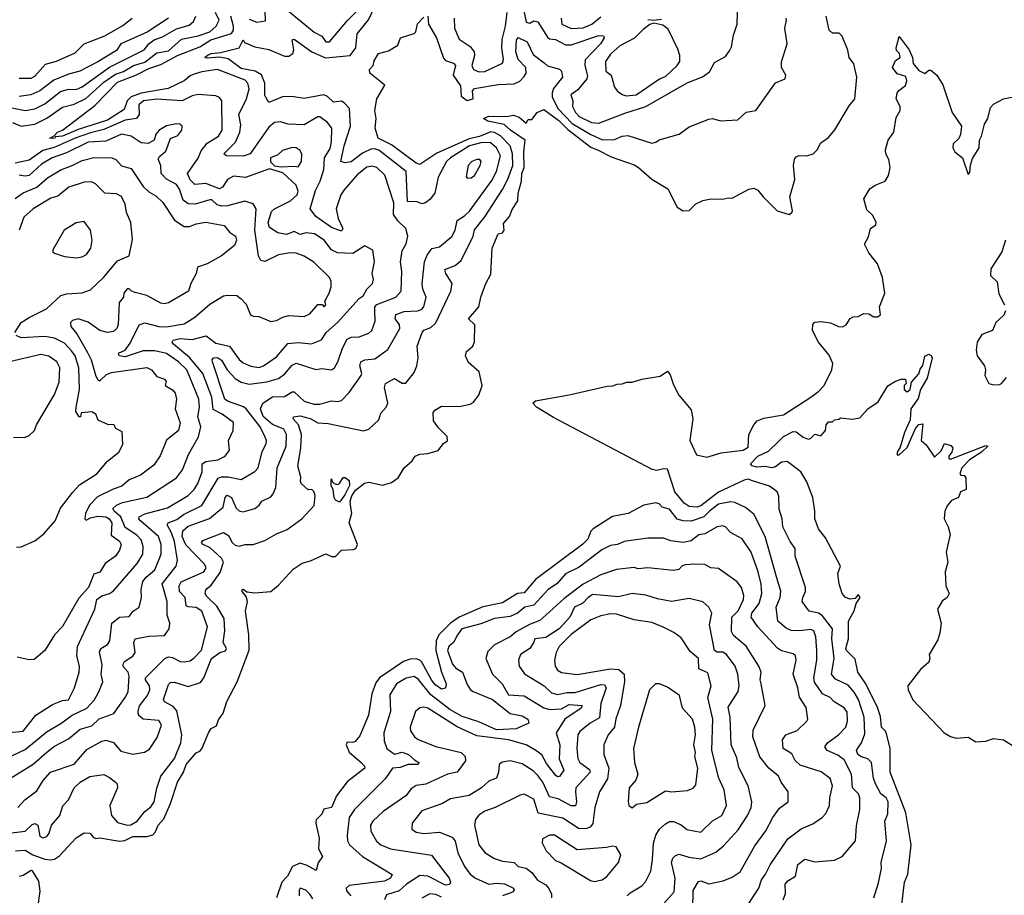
# Model space of a CAD drawing. Extents: x 1921360 to 2014538, y 768294 to 907744.
# Tile 105 of 256: x 1987467 to 1992480, y 797148 to 801608. Entities that reach past the tile are written whole.
import ezdxf

# ---------------------------------------------------------------- set-up
doc = ezdxf.new("R2010")
doc.units = 0

msp = doc.modelspace()

# ---------------------------------------------------------------- linework, layer by layer
at = {"layer": '0CON10XD'}
for points in [[(1987457.8, 797595), (1987493.3, 797635), (1987555, 797679.5), (1987587.4, 797732.6), (1987624.8, 797775.2), (1987745, 797816.4), (1987809.8, 797890.2), (1987885, 797933.2), (1987905, 797937.8), (1987945, 797926.3), (1987981.6, 797881.6), (1988043.8, 797866.2), (1988103.1, 797876.9), (1988128.4, 797891.6), (1988167.6, 797952.4), (1988188.7, 798015), (1988175, 798038.5), (1988095, 798044.7), (1988071.6, 798065), (1988069.8, 798085), (1988077.4, 798112.6), (1988118.1, 798165), (1988130, 798195), (1988128.8, 798215), (1988107.1, 798245), (1988108.2, 798255), (1988206.6, 798353.4), (1988225, 798362.1), (1988245, 798360), (1988285, 798339.4), (1988305, 798336.9), (1988335, 798342.9), (1988355, 798357.2), (1988393.4, 798396.6), (1988423.9, 798515), (1988394.5, 798595), (1988365, 798614.7), (1988325, 798617.2), (1988315, 798623.2), (1988309.8, 798665), (1988280, 798695), (1988278.4, 798725), (1988289.6, 798745), (1988404.2, 798795), (1988416, 798816), (1988408.9, 798835), (1988312.3, 798932.3), (1988294.7, 798975), (1988297, 799005), (1988325, 799028.3), (1988433.4, 799066.6), (1988503.5, 799125), (1988513.1, 799175), (1988523.6, 799186.3), (1988545.2, 799175), (1988569.3, 799119.3), (1988585, 799105.5), (1988605, 799101.1), (1988665, 799118.8), (1988686.7, 799135), (1988700, 799155), (1988745, 799177.3), (1988757.7, 799192.2), (1988771.1, 799225), (1988778.5, 799325), (1988823.5, 799435), (1988825.2, 799495.2), (1988811.7, 799521.7), (1988755, 799546.1), (1988706.9, 799586.9), (1988693.9, 799625), (1988705.8, 799654.2), (1988755, 799687.1), (1988815, 799688.1), (1988855, 799712.2), (1988865, 799712.4), (1988915, 799665.6), (1988965, 799649), (1988995, 799650.4), (1989055, 799666.3), (1989085, 799663.5), (1989105, 799668.9), (1989145, 799709.2), (1989205.5, 799795), (1989208.8, 799805), (1989198.4, 799845), (1989204.5, 799865.5), (1989224.2, 799875.8), (1989275, 799881.3), (1989341.4, 799928.6), (1989403.1, 800035), (1989400.5, 800055), (1989378.9, 800085), (1989382.9, 800107.1), (1989425, 800120.8), (1989494.7, 800124.7), (1989515, 800133.2), (1989524.5, 800145), (1989536.7, 800195), (1989519.2, 800235), (1989515.7, 800265), (1989528.7, 800375), (1989541, 800409), (1989565, 800442.7), (1989605, 800451.8), (1989667.2, 800502.8), (1989683.7, 800535), (1989694.3, 800585), (1989731.8, 800608.2), (1989757, 800633), (1989871, 800789), (1989894.9, 800835.1), (1989914.5, 800915), (1989895.3, 800955.3), (1989861.8, 800981.8), (1989815, 800980.7), (1989757.8, 800965), (1989659.7, 800905), (1989639.5, 800885), (1989597.8, 800805), (1989580, 800725), (1989555, 800691.4), (1989533.8, 800675), (1989515, 800669.2), (1989490.3, 800680.3), (1989441.9, 800681.9), (1989435.2, 800835), (1989295, 800942.5), (1989275, 800949.8), (1989255, 800948.3), (1989212.2, 800927.8), (1989155, 800884.7), (1989125, 800878.1), (1989102.9, 800885), (1989119, 800965), (1989151.7, 801065), (1989146.5, 801155), (1989119.7, 801185), (1989105, 801192.4), (1989065, 801187.2), (1989035, 801216.6), (1989015, 801224.6), (1988915, 801206.2), (1988853, 801217), (1988805, 801215.3), (1988735, 801186), (1988715, 801222), (1988714.4, 801285), (1988697.8, 801327.8), (1988665.7, 801345.7), (1988595, 801360), (1988528.4, 801408.4), (1988485, 801417.3), (1988422.1, 801412.1), (1988410, 801415), (1988422, 801425), (1988441.2, 801435), (1988489.2, 801440.8), (1988583.8, 801465), (1988605, 801505.8), (1988612.5, 801492.5), (1988665, 801470.4), (1988735, 801456.2), (1988815, 801422.8), (1988837.4, 801422.6), (1988858.5, 801435), (1988863.1, 801455), (1988854.5, 801505), (1988865, 801508.1), (1988954, 801444), (1989024.1, 801414.1), (1989149.6, 801425), (1989178.8, 801465), (1989185.2, 801535), (1989243.4, 801606.6), (1989323, 801777)], [(1990012.6, 801755), (1990045, 801595.3), (1990065, 801590.5), (1990085, 801602.6), (1990105, 801596.6), (1990155, 801518.9), (1990165, 801511.1), (1990195, 801506.7), (1990245, 801479), (1990275, 801479.8), (1990415, 801527.3), (1990438.8, 801525), (1990441.9, 801515), (1990424.1, 801485), (1990346.5, 801403.5), (1990344.1, 801375), (1990357.9, 801322.1), (1990353.8, 801306.2), (1990309.4, 801250.6), (1990273.3, 801225), (1990282.7, 801195), (1990281.3, 801165), (1990296.2, 801135), (1990315.4, 801115), (1990378.9, 801085), (1990415, 801081.2), (1990547.7, 801132.3), (1990655, 801165.2), (1990865, 801286.4), (1990943.7, 801316.3), (1990978.1, 801341.9), (1991005, 801390), (1991060, 801420), (1991080.3, 801449.7), (1991091.1, 801468.9), (1991100.9, 801529.1), (1991119.6, 801585), (1991123, 801695)], [(1987430.8, 801085), (1987474.8, 801064.8), (1987545, 801076.2), (1987605, 801106.7), (1987685, 801162.9), (1987745, 801177.7), (1987803.7, 801206.3), (1987895, 801289.4), (1987955, 801330.6), (1987995, 801344.7), (1988045.9, 801374.1), (1988105, 801392.3), (1988165, 801438.9), (1988225, 801449.7), (1988290.6, 801509.4), (1988375, 801525.9), (1988435, 801545.5), (1988467.5, 801575), (1988482.5, 801605), (1988464, 801645)], [(1988635, 801610.2), (1988675, 801594.8), (1988718, 801602), (1988716.9, 801655)], [(1988833.4, 801653.4), (1988966.5, 801545), (1989005, 801523.8), (1989025.8, 801495.8), (1989045, 801494.3), (1989135.6, 801604.4), (1989208.1, 801675)], [(1989678.8, 801615), (1989681.5, 801565), (1989705, 801508.6), (1989760.5, 801470.5), (1989780.3, 801445), (1989781.8, 801425), (1989769.6, 801375), (1989776.7, 801355), (1989805, 801343), (1989835, 801343.3), (1989925, 801386), (1989929.6, 801405), (1989921.6, 801465), (1989923.5, 801506.5), (1989940.5, 801575), (1989949.2, 801645)], [(1987385, 801167), (1987495, 801145.2), (1987545, 801153.1), (1987595, 801179.2), (1987675, 801241.6), (1987715, 801253.3), (1987755, 801252.7), (1987785, 801265.6), (1987924.4, 801365.6), (1988100.9, 801455), (1988124.6, 801485), (1988152.6, 801505), (1988195, 801521.2), (1988265, 801560.7), (1988330.1, 801579.9), (1988351.3, 801598.7), (1988364.2, 801625.8)], [(1987425, 797466.4), (1987495, 797474.7), (1987531.2, 797508.8), (1987545, 797513.6), (1987559.5, 797505), (1987569, 797449), (1987585, 797441.6), (1987605, 797448.2), (1987616.9, 797465), (1987629.5, 797505), (1987672.2, 797555), (1987687, 797603), (1987715.8, 797634.2), (1987744.5, 797695.5), (1987775, 797724.7), (1987825, 797753.3), (1987895, 797762.7), (1987925, 797748.9), (1987955.4, 797725), (1987963.6, 797715), (1987965.6, 797695), (1987925.9, 797605), (1987935.2, 797555.2), (1987965, 797519.5), (1988014.1, 797505.9), (1988032.5, 797507.5), (1988065, 797526.4), (1988105, 797575.4), (1988135, 797598.6), (1988152.4, 797625), (1988165.7, 797694.3), (1988185.8, 797755), (1988255, 797845.4), (1988287.1, 797925), (1988292, 797965), (1988267.4, 798087.4), (1988249, 798109), (1988203.7, 798133.7), (1988199.6, 798145), (1988225, 798222), (1988235, 798232.5), (1988255, 798233.5), (1988325, 798211.2), (1988388.2, 798231.8), (1988405.5, 798255), (1988443.8, 798355), (1988485.9, 798384.1), (1988515, 798394), (1988520.8, 798405), (1988503.5, 798435), (1988511.6, 798495), (1988508.7, 798558.7), (1988471.1, 798621.1), (1988419.6, 798669.6), (1988410.9, 798685), (1988414.6, 798705), (1988441.6, 798728.4), (1988487.1, 798792.9), (1988505.2, 798845), (1988494.7, 798865), (1988437.7, 798917.7), (1988401.5, 798935), (1988392.2, 798945), (1988399.2, 798955), (1988505, 798995.6), (1988530.8, 798980.8), (1988548.6, 798945), (1988565, 798930.7), (1988585, 798926.8), (1988615, 798934.1), (1988655, 798934.1), (1988714.7, 798955.3), (1988775, 798990), (1988828.4, 799011.6), (1988904, 799066), (1988966.1, 799133.9), (1988972.2, 799185), (1988965, 799204.2), (1988955, 799215.5), (1988935, 799213.1), (1988900.8, 799245), (1988897.3, 799255), (1988898.1, 799278.1), (1988883.9, 799335), (1988899.3, 799425), (1988901.6, 799495), (1988886.7, 799545), (1988859.5, 799575), (1988860.8, 799585), (1988895, 799589.8), (1988945.8, 799575.8), (1988985, 799554.8), (1989038.3, 799551.7), (1989216.7, 799513.3), (1989245, 799522.9), (1989295, 799570.6), (1989306, 799604), (1989333.1, 799635), (1989340.9, 799655), (1989324.7, 799735), (1989329.4, 799755), (1989375, 799780), (1989415, 799756.2), (1989433.7, 799756.3), (1989475, 799811.1), (1989489.7, 799845), (1989496.1, 799885), (1989490.7, 799945), (1989515.5, 800015), (1989525, 800026.4), (1989559.6, 800040.4), (1989585.4, 800064.6), (1989662.9, 800225), (1989668.1, 800265), (1989636.7, 800315), (1989632.1, 800335), (1989685, 800355.4), (1989715, 800382.1), (1989775.6, 800505), (1989781.9, 800538.1), (1989835.8, 800604.2), (1989925, 800743.3), (1989951.7, 800795), (1989977.7, 800865), (1989975.5, 800925), (1989963.4, 800965), (1989915, 801016.5), (1989885, 801033), (1989865, 801036.1), (1989807.2, 801012.8), (1989755, 801001.5), (1989591.2, 800928.8), (1989505, 800870), (1989485, 800877.3), (1989359.7, 800969.7), (1989292.5, 801005), (1989276.9, 801055), (1989281.5, 801105), (1989275.6, 801145), (1989284.6, 801205.4), (1989326.7, 801275), (1989249.5, 801335), (1989248.7, 801355), (1989266, 801375), (1989271.9, 801398.1), (1989294.2, 801435.8), (1989345, 801450), (1989392.2, 801477.8), (1989406.7, 801515), (1989475, 801536.7), (1989484, 801546), (1989492.9, 801587.1), (1989525, 801620.6)], [(1987446.2, 797375), (1987495, 797378.7), (1987534.6, 797354.6), (1987595, 797332.4), (1987625, 797328.3), (1987645, 797332.5), (1987670.1, 797349.9), (1987755, 797440), (1987795, 797467.1), (1987825, 797465.3), (1987842.7, 797442.7), (1987855, 797438.2), (1987875, 797441.4), (1987975, 797423.9), (1988002.4, 797427.6), (1988042.9, 797447.1), (1988115, 797446.9), (1988144.4, 797455.6), (1988158.5, 797471.5), (1988172.1, 797505), (1988201.6, 797538.4), (1988234.8, 797615), (1988269.8, 797725), (1988301.2, 797775), (1988315, 797813.8), (1988365, 797873.3), (1988385, 797882), (1988395, 797894), (1988430.2, 797979.8), (1988441.8, 797998.2), (1988468.5, 798011.5), (1988478.6, 798041.4), (1988503.8, 798076.2), (1988522.3, 798135), (1988574.7, 798235.3), (1988635.8, 798395.8), (1988634.3, 798475), (1988617.1, 798595), (1988627.5, 798645), (1988619.7, 798669.7), (1988600, 798695), (1988600, 798705), (1988605, 798707.5), (1988623.3, 798693.3), (1988665, 798689.2), (1988745, 798695.8), (1988785, 798728), (1988860, 798810), (1988905, 798840.6), (1988947.5, 798852.5), (1989025, 798887.5), (1989054.5, 798874.5), (1989075, 798873.6), (1989105, 798906.7), (1989165, 798909.4), (1989178.5, 798915), (1989186.7, 798935), (1989144.5, 799045), (1989157.9, 799095), (1989153.3, 799123.3), (1989149.1, 799155), (1989157.5, 799182.5), (1989177.6, 799212.4), (1989222.4, 799247.6), (1989245, 799252.2), (1989315, 799236.2), (1989359.5, 799250.5), (1989393.3, 799275), (1989423.8, 799325), (1989465, 799361.2), (1989480, 799385), (1989505, 799395.7), (1989545, 799397.5), (1989597, 799413), (1989625, 799450), (1989645, 799463.3), (1989644, 799485), (1989598.7, 799528.7), (1989573.5, 799565), (1989572.2, 799605), (1989580.5, 799619.5), (1989615, 799639.6), (1989705, 799637.8), (1989760.3, 799649.7), (1989775, 799657.5), (1989805, 799695.6), (1989821.1, 799745), (1989805.8, 799815), (1989752.5, 799862.5), (1989736.2, 799895), (1989741.6, 799918.4), (1989773.3, 799945), (1989782.5, 799967.5), (1989784.2, 800054.2), (1989752, 800085), (1989803.8, 800146.2), (1989814.3, 800195), (1989840, 800265), (1989865, 800312.5), (1989873.2, 800445), (1989903.1, 800516.9), (1989925, 800523.1), (1989934, 800535), (1989930.5, 800569.5), (1989960.9, 800605), (1989975, 800640.6), (1990003.5, 800685), (1990004.6, 800725), (1990022.6, 800785), (1990022.9, 800825), (1990034.8, 800855), (1990034.4, 800935), (1990041.2, 800995), (1989965.6, 801045), (1989934, 801074), (1989850.9, 801090.9), (1989828.8, 801105), (1989855, 801116.6), (1989945, 801114.5), (1989981.9, 801121.9), (1990010.6, 801110.6), (1990045, 801080), (1990055, 801100), (1990075, 801100), (1990102, 801135), (1990135, 801150.5), (1990212.7, 801095), (1990258.1, 801048.1), (1990375, 800958.5), (1990412.7, 800942.7), (1990479, 800909), (1990595, 800868.6), (1990618.1, 800855), (1990685.4, 800795), (1990767.1, 800747.1), (1990815, 800652.2), (1990845, 800634), (1990875, 800636.7), (1990909.5, 800670.5), (1990945, 800687.5), (1990985, 800696.2), (1991045, 800693.3), (1991075, 800701.2), (1991095, 800698.8), (1991180, 800745), (1991205, 800750), (1991225, 800740), (1991252, 800705), (1991324, 800635), (1991385, 800616.2), (1991398.8, 800625), (1991402, 800635), (1991387.1, 800705), (1991413.9, 800793.9), (1991405.8, 800865.8), (1991411.9, 800898.1), (1991420.3, 800909.7), (1991434.4, 800915.6), (1991475, 800914.5), (1991506.2, 800925), (1991527.1, 800945), (1991545, 800980), (1991585, 801007.5), (1991617.5, 801047.5), (1991690.6, 801169.4), (1991718.9, 801205), (1991729.2, 801315), (1991713.3, 801383.3), (1991690, 801415), (1991683.3, 801453.3), (1991654.5, 801524.5), (1991638.9, 801538.9), (1991605, 801540), (1991587.5, 801555), (1991572.5, 801625)], [(1988225, 801616.1), (1988115.4, 801545), (1987982.3, 801485), (1987959.6, 801450.4), (1987865, 801392.6), (1987774.1, 801345.9), (1987715, 801330.7), (1987640.6, 801299.4), (1987569.1, 801245), (1987524.8, 801225.2), (1987465, 801216.3)], [(1987465, 801310.2), (1987525, 801310.4), (1987545, 801319.7), (1987598, 801382), (1987655, 801395.8), (1987750.1, 801439.9), (1987795.8, 801485), (1987900.6, 801525), (1987992.2, 801577.8), (1988040, 801615)], [(1989274.5, 800125), (1989275.7, 800145), (1989285, 800157.9), (1989382.1, 800195), (1989410, 800225), (1989412.5, 800325), (1989406.7, 800375), (1989415, 800431.2), (1989434.4, 800465.6), (1989442.5, 800505), (1989432.7, 800545), (1989392.6, 800582.6), (1989370.2, 800615), (1989371.2, 800675), (1989326.8, 800816.8), (1989285, 800855.3), (1989261.7, 800861.7), (1989235, 800856.8), (1989185, 800817.1), (1989118.7, 800741.3), (1989102.7, 800715), (1989078.2, 800645), (1989089.2, 800595), (1989112.5, 800545), (1989105, 800530), (1989055, 800549.2), (1988974.3, 800605), (1988946, 800645), (1988972.6, 800737.4), (1988997.3, 800785), (1989014.9, 800845), (1989019.6, 800905), (1989047.6, 800952.4), (1989054, 800985), (1989055.6, 801055), (1989035, 801084.7), (1988995, 801113.5), (1988985, 801113.6), (1988915, 801072.9), (1988833.3, 801075), (1988795, 801087.5), (1988765, 801084.7), (1988735, 801060), (1988640.4, 800925), (1988605, 800912.8), (1988520, 800915), (1988506.9, 800925), (1988566.6, 800983.4), (1988588.4, 801035), (1988592.6, 801072.6), (1988582.9, 801125), (1988621.7, 801205), (1988634.8, 801255), (1988629.2, 801285), (1988615, 801299.3), (1988475, 801353.5), (1988395, 801342), (1988355, 801329.9), (1988335, 801321.3), (1988305, 801295.8), (1988223.2, 801256.8), (1988085, 801233.9), (1988035.3, 801214.7), (1988014.7, 801195.3), (1987998.8, 801151.2), (1987915, 801096.8), (1987765, 801049.3), (1987685, 801014.2), (1987648.3, 801011.7), (1987646, 801005), (1987635, 801002.9), (1987620, 801005), (1987643.6, 801016.4), (1987660, 801035), (1987685, 801045.6), (1987849.5, 801170.5), (1987965, 801289.3), (1988062.7, 801327.3), (1988125, 801359.5), (1988185, 801379.9), (1988270.8, 801425), (1988385, 801470), (1988439.7, 801505), (1988545, 801537.4), (1988555.4, 801554.6), (1988555.1, 801575), (1988541.8, 801625)], [(1989545, 801625.7), (1989547.8, 801585), (1989588.6, 801515), (1989625, 801412), (1989635, 801399.2), (1989675, 801385.8), (1989685.6, 801375), (1989674.2, 801325), (1989710.8, 801270.8), (1989715, 801218.2), (1989745, 801196.1), (1989775.6, 801205), (1989772, 801245), (1989783.1, 801256.9), (1989903, 801277), (1989985, 801281.6), (1990012.7, 801295), (1990035, 801319.2), (1990045, 801335.6), (1990044.1, 801365), (1990005.5, 801405), (1989993.8, 801445), (1989996.9, 801503.1), (1990005, 801516.7), (1990050, 801495), (1990081.2, 801431.2), (1990137.4, 801387.4), (1990155, 801373.3), (1990215, 801355.5), (1990226.2, 801345), (1990230, 801315), (1990185, 801257.5), (1990177.5, 801235), (1990178.7, 801215), (1990207.6, 801155), (1990279.8, 801079.8), (1990375, 801022.9), (1990435, 800996.3), (1990495, 800998), (1990535, 801015.3), (1990562.4, 801017.6), (1990685, 800979.4), (1990705, 800984), (1990723.3, 800996.7), (1990824.7, 801025.3), (1990875, 801061.9), (1990975, 801100.8), (1990995, 801104.2), (1991035, 801092.9), (1991122.9, 801097.1), (1991165, 801137.5), (1991214.3, 801145.7), (1991315, 801286.2), (1991363.3, 801306.7), (1991366.7, 801325), (1991345.7, 801365), (1991346.2, 801393.8), (1991374.5, 801485), (1991362.7, 801565), (1991370.5, 801605), (1991368.5, 801615)], [(1990223.7, 801616.3), (1990227.8, 801585), (1990275, 801562.9), (1990335, 801566.5), (1990380, 801585), (1990425, 801623.2)], [(1990665, 801608.9), (1990694.3, 801605.7), (1990735, 801610)], [(1990555, 801220.8), (1990605, 801224.3), (1990724, 801306), (1990755, 801318.4), (1990814.6, 801375), (1990827.7, 801395), (1990828.7, 801425), (1990818.2, 801458.2), (1990768.8, 801558.8), (1990740.5, 801580.5), (1990695, 801590), (1990675, 801583.3), (1990641.3, 801558.7), (1990596.7, 801513.3), (1990522.1, 801475), (1990475, 801432.7), (1990449.8, 801395), (1990451.7, 801345), (1990478.5, 801325), (1990495.4, 801265), (1990509.5, 801245), (1990535, 801226.2), (1990555, 801220.8)], [(1991815, 797136), (1991838.9, 797211.1), (1991854.2, 797285), (1991852.9, 797315), (1991879.3, 797425), (1991871.3, 797525), (1991887.3, 797562.7), (1991889, 797625), (1991878, 797645), (1991851.7, 797665), (1991823.9, 797715), (1991814.1, 797745), (1991803.7, 797825), (1991785, 797843.5), (1991752.7, 797852.7), (1991734.8, 797865), (1991728.1, 797885), (1991737.9, 797902.1), (1991753.3, 797925), (1991769.1, 797970.9), (1991766.3, 798055), (1991737, 798145), (1991715, 798182.8), (1991685, 798218.9), (1991619.6, 798249.6), (1991600.7, 798275), (1991613.3, 798355), (1991602, 798455), (1991604.6, 798505), (1991552.8, 798572.8), (1991534.5, 798584.5), (1991485.9, 798595.9), (1991451.5, 798645), (1991453.9, 798665), (1991468.4, 798695), (1991467.1, 798715), (1991415.6, 798875), (1991414.5, 798915), (1991390, 798950), (1991352.6, 799025), (1991348.7, 799065), (1991333.4, 799115), (1991331.6, 799181.6), (1991323.7, 799203.7), (1991285, 799231.8), (1991198.3, 799258.3), (1991175, 799267.1), (1991155, 799263.1), (1991025, 799201.9), (1990935, 799131.6), (1990914.8, 799125.2), (1990875, 799128.6), (1990849.4, 799145), (1990803.2, 799203.2), (1990765, 799319.1), (1990745, 799320.7), (1990711.2, 799311.2), (1990687, 799317), (1990185, 799582.5), (1990097.5, 799635), (1990080, 799655), (1990093, 799667), (1990265, 799697.5), (1990458.3, 799741.7), (1990487, 799743), (1990508.3, 799751.7), (1990535, 799752.5), (1990558.3, 799761.7), (1990585, 799762.5), (1990635, 799777.5), (1990727, 799793), (1990765, 799817.5), (1990779.1, 799799.1), (1990795, 799747.5), (1990823.3, 799695), (1990885, 799620), (1990894.2, 799575), (1990879.2, 799465), (1990912.1, 799392.1), (1990965, 799380), (1991037.5, 799402.5), (1991150, 799415), (1991175, 799430), (1991179.5, 799495), (1991204.4, 799545), (1991221.4, 799565), (1991255, 799578.9), (1991355, 799595.8), (1991495.4, 799684.6), (1991535.9, 799715), (1991561.9, 799745), (1991601.6, 799825), (1991606.9, 799856.9), (1991588.9, 799898.9), (1991533.6, 799965), (1991503.3, 800025), (1991504.2, 800055.8), (1991515, 800066.7), (1991545, 800070), (1991595, 800064), (1991635, 800046), (1991655.8, 800044.2), (1991675, 800053.8), (1991694.2, 800085.8), (1991710, 800095), (1991735, 800096.7), (1991765, 800111.2), (1991790, 800110), (1991815, 800093.8), (1991835, 800094.2), (1991850, 800105), (1991844.2, 800145), (1991871.4, 800215), (1991860, 800295), (1991834.4, 800365), (1991790.3, 800420.3), (1991768, 800465), (1991788.8, 800501.2), (1991798, 800545), (1991825, 800562.5), (1991826.7, 800575), (1991810.6, 800610.6), (1991780, 800640), (1991764, 800695), (1991795, 800746.7), (1991822.5, 800765), (1991872.5, 800785), (1991890, 800815), (1991899.2, 800855), (1991892.5, 800895), (1991876.9, 800925), (1991874.4, 800945), (1991888.9, 800995), (1991917.1, 801035), (1991930, 801110), (1991950, 801145), (1991948.8, 801165), (1991928.6, 801205), (1991933.9, 801233.9), (1991943, 801247), (1991976.7, 801273.3), (1991983.8, 801296.2), (1991978.9, 801318.9), (1991935, 801332), (1991910, 801365), (1991925, 801400), (1991950, 801415), (1991946.7, 801435), (1991931.4, 801451.4), (1991928.6, 801465), (1991945, 801522.5), (1991995, 801453.8), (1992012.5, 801415), (1992015.8, 801385), (1992045, 801348.8), (1992075, 801333.3), (1992095, 801350), (1992105, 801350), (1992135.4, 801325.4), (1992166.3, 801276.3), (1992214.6, 801135), (1992261.2, 801065), (1992257.5, 801022.5), (1992247.6, 801002.4), (1992219.5, 800975), (1992217.9, 800955), (1992227.8, 800935), (1992266.2, 800905), (1992295, 800820), (1992305, 800830), (1992307, 800867), (1992318.3, 800901.7), (1992352.5, 800955), (1992353.1, 800995), (1992364.2, 801015), (1992378.5, 801075), (1992395.5, 801105), (1992408.9, 801161.1), (1992425, 801178), (1992475, 801204), (1992545, 801218.8)], [(1987345, 797821.2), (1987495, 797891), (1987607.3, 797982.7), (1987677.4, 798022.6), (1987735, 798064.8), (1987808.4, 798101.6), (1987847.2, 798142.8), (1987870.3, 798185), (1987890.6, 798235), (1987882.5, 798275), (1987887.4, 798322.6), (1987872.8, 798387.2), (1987881.1, 798405), (1987913.5, 798425), (1987925.3, 798444.7), (1987936.8, 798535), (1987975, 798564.2), (1988025, 798568), (1988045.3, 798594.7), (1988074.7, 798615.3), (1988086.7, 798665), (1988085.2, 798705.2), (1988094, 798746), (1988111.5, 798768.5), (1988155.4, 798805), (1988186.7, 798885), (1988186.9, 798935), (1988173.9, 798975), (1988082.7, 799055), (1988074.5, 799065), (1988075.6, 799075), (1988105, 799090.9), (1988219, 799121), (1988325.4, 799185), (1988355.9, 799215), (1988373.8, 799245), (1988396.2, 799305), (1988395.5, 799345), (1988415, 799358.2), (1988475.9, 799365.9), (1988513.3, 799385), (1988534.6, 799415), (1988530.3, 799465), (1988554.4, 799515), (1988555.6, 799555.6), (1988498.6, 799598.7), (1988451.7, 799621.7), (1988445.9, 799685.8), (1988399.8, 799805), (1988332.6, 799885), (1988250.2, 799955), (1988242.8, 799965), (1988248.5, 799975), (1988285, 799983.9), (1988345, 799979.8), (1988416.9, 799996.9), (1988465, 799960.6), (1988535, 799944.7), (1988585, 799876.9), (1988605, 799859.7), (1988643.5, 799843.5), (1988685, 799836.5), (1988708.5, 799845), (1988775, 799890.6), (1988832, 799958), (1988885, 799964.3), (1988953.2, 799956.8), (1989003.1, 799976.9), (1989026.8, 800015), (1989085.1, 800064.9), (1989195, 800187.1), (1989215, 800200.8), (1989235.3, 800234.7), (1989263.8, 800265), (1989268.8, 800285), (1989261.4, 800315), (1989272.7, 800375), (1989265, 800433.3), (1989225, 800455.5), (1989162.8, 800417.2), (1989085, 800420.2), (1989055.3, 800435), (1989017.3, 800485), (1988967.7, 800517.7), (1988925, 800522.5), (1988895, 800513.2), (1988865, 800528.3), (1988825, 800513.4), (1988781.9, 800521.9), (1988738.8, 800548.8), (1988731.5, 800575), (1988749.5, 800630.5), (1988765.2, 800644.8), (1988846.7, 800685), (1988879.4, 800715), (1988885.7, 800735), (1988874.2, 800765), (1988807.6, 800827.6), (1988738.3, 800848.3), (1988616.2, 800803.8), (1988555, 800810.4), (1988525, 800794.7), (1988499.2, 800755), (1988485, 800746.8), (1988415, 800773.2), (1988358.6, 800768.6), (1988335, 800792.7), (1988322, 800825), (1988375, 800902.9), (1988390.8, 800939.2), (1988421.3, 800978.7), (1988478.5, 801015), (1988497.5, 801045), (1988495.5, 801195), (1988485, 801211.4), (1988465, 801220), (1988375, 801227.1), (1988345, 801219.5), (1988295, 801194.1), (1988165, 801203.8), (1988097.5, 801195), (1988074.3, 801175), (1988074.8, 801125), (1988062.1, 801105), (1988005, 801095.9), (1987895, 801048.3), (1987828.3, 801031.7), (1987749.3, 801005), (1987642.7, 800957.3), (1987585, 800942.4), (1987515, 800892.7), (1987445, 800877.5)], [(1987415, 797977.5), (1987485, 797983.9), (1987549.4, 798065), (1987635, 798119.1), (1987685, 798140), (1987715, 798144.5), (1987746, 798204), (1987770, 798285), (1987772, 798315), (1987757.9, 798367.9), (1987762.3, 798415), (1987850, 798605), (1987860.5, 798655), (1987885, 798674.1), (1987925, 798685.8), (1987945, 798698.9), (1988065, 798837.3), (1988093.3, 798885), (1988096.5, 798925), (1988085, 798958.8), (1988063.2, 798983.2), (1988005, 799020.9), (1987982.1, 799075), (1987947.6, 799105), (1987942.1, 799117.9), (1987960.7, 799135), (1987991.2, 799148.8), (1988114.8, 799175.2), (1988265.9, 799275), (1988295.3, 799315), (1988326.7, 799393.3), (1988377.4, 799482.6), (1988389.6, 799535), (1988373.5, 799585), (1988383.3, 799635), (1988378.6, 799675), (1988317.6, 799825), (1988275.4, 799865.4), (1988215, 799907.1), (1988155, 799922), (1988095, 799921.5), (1988005, 799890.5), (1987973.3, 799895), (1987970.7, 799909.3), (1988005, 799925.3), (1988029.9, 799960.1), (1988075, 800053.1), (1988105, 800064.6), (1988174.8, 800044.8), (1988215, 800042.7), (1988305, 800058.8), (1988358.1, 800091.9), (1988435, 800158.8), (1988505, 800201.1), (1988524.5, 800205.5), (1988572.3, 800202.3), (1988595, 800186.2), (1988619.7, 800159.7), (1988642.5, 800105), (1988655, 800097.5), (1988685, 800096), (1988745, 800070.4), (1988775, 800076), (1988807.5, 800092.5), (1988835, 800101.5), (1988915, 800096.1), (1988945, 800109.6), (1988985, 800157.7), (1989007.3, 800157.3), (1989016.7, 800145), (1989025.4, 800155), (1989020.3, 800175), (1989042.7, 800215), (1989052.4, 800247.6), (1989053.6, 800275), (1989044.4, 800295), (1988965, 800372.9), (1988915, 800403.5), (1988875, 800418.2), (1988845, 800420), (1988785, 800409.7), (1988715, 800375.5), (1988695, 800382), (1988682.7, 800405), (1988663.5, 800536.5), (1988670.9, 800645), (1988655, 800670), (1988612.8, 800682.8), (1988525, 800660), (1988495, 800657.8), (1988473.3, 800665), (1988445, 800690), (1988435, 800690), (1988361.4, 800668.6), (1988325, 800669.4), (1988299.4, 800689.4), (1988280.8, 800745), (1988265, 800768.8), (1988213.8, 800796.2), (1988186.9, 800825), (1988185.4, 800865), (1988171.8, 800898.2), (1988178.7, 800911.3), (1988211.7, 800938.3), (1988235, 801003.3), (1988271.7, 801018.3), (1988293.3, 801045), (1988295, 801066), (1988282.5, 801075), (1988265, 801076.7), (1988215, 801066.7), (1988178, 801045), (1988160.8, 801025), (1988152, 800995), (1988122, 800978), (1988085, 800981.1), (1988035.1, 801015.1), (1987985, 801025.3), (1987905, 800988.6), (1987815, 800983.3), (1987705, 800930.3), (1987632.1, 800905), (1987577.5, 800872.5), (1987515, 800814.7), (1987495, 800810.2), (1987465, 800815.5)], [(1988797.7, 800857.7), (1988865, 800862.2), (1988885, 800857.8), (1988902, 800885), (1988903.1, 800923.1), (1988895, 800941.4), (1988875, 800954.4), (1988855, 800956.6), (1988805, 800941.2), (1988781.2, 800918.8), (1988743.3, 800905), (1988743.5, 800883.5), (1988765, 800863.3), (1988797.7, 800857.7)], [(1987445, 800696.9), (1987484.6, 800725.4), (1987554.8, 800755), (1987608.2, 800801.8), (1987676.1, 800843.9), (1987735, 800864.4), (1987785, 800890.6), (1987844.8, 800905.2), (1987936.2, 800905), (1987956.4, 800896.4), (1987985, 800863.8), (1988035, 800849.5), (1988095, 800757.5), (1988125, 800730.3), (1988160.7, 800710.7), (1988196.4, 800676.3), (1988256.1, 800586.1), (1988303.8, 800553.8), (1988332, 800555), (1988365, 800568.4), (1988415, 800577.1), (1988509, 800559), (1988534.6, 800525), (1988566.1, 800505), (1988571.8, 800485), (1988561.6, 800458.4), (1988494.3, 800405), (1988422, 800365), (1988372.6, 800347.4), (1988365.5, 800315), (1988338.5, 800265), (1988327.1, 800225), (1988225, 800166.4), (1988205, 800160), (1988185, 800163.3), (1988115, 800202.5), (1988055, 800217.8), (1988036.7, 800225), (1988025, 800237.5), (1988015, 800237.5), (1987997.5, 800215), (1987996, 800195), (1987973.4, 800166.6), (1987969.3, 800055), (1987962.1, 800035), (1987945, 800019.2), (1987915, 800015.3), (1987875, 800024.8), (1987815, 800066.5), (1987765, 800084.4), (1987736.2, 800075), (1987726.2, 800065), (1987728.1, 800045), (1987758, 800008), (1987812.4, 799912.4), (1987831.6, 799875), (1987855, 799792.9), (1987865, 799772.9), (1987875, 799767.8), (1987909.7, 799800.3), (1987935, 799811.6), (1988115, 799836.2), (1988138.8, 799825), (1988165, 799790), (1988205, 799776.7), (1988212.5, 799765), (1988207.5, 799745), (1988245, 799723.1), (1988258.8, 799705), (1988265.9, 799675), (1988258.8, 799625), (1988283.5, 799555), (1988276.1, 799515), (1988213.8, 799466.2), (1988183, 799387), (1988150.7, 799339.3), (1988081.7, 799288.3), (1988025, 799263.6), (1987987.7, 799232.3), (1987942.7, 799217.3), (1987862.7, 799177.3), (1987823.3, 799135), (1987803.1, 799093.1), (1987799.2, 799065), (1987805, 799058), (1987828.5, 799071.5), (1987865, 799080), (1987905, 799075.2), (1987922.3, 799065), (1987936.5, 799045), (1987933.2, 798983.2), (1987975, 798951.5), (1987984, 798935), (1987975, 798905.8), (1987955.6, 798875), (1987902.2, 798837.8), (1987875, 798794.4), (1987845, 798783.5), (1987817.2, 798715), (1987768, 798662), (1987685, 798516.7), (1987644.6, 798475), (1987595, 798394.4), (1987541.7, 798348.3), (1987515, 798346.9), (1987455, 798360.6)], [(1989745, 800801.2), (1989765, 800802.9), (1989783.1, 800815), (1989811.4, 800865), (1989816.7, 800885), (1989810, 800895), (1989795, 800896.4), (1989769.2, 800885), (1989750.6, 800865), (1989740, 800810), (1989745, 800801.2)], [(1987443.3, 800015), (1987475.4, 800065), (1987515, 800091.6), (1987604.5, 800135.5), (1987676.6, 800203.4), (1987705, 800212.3), (1987785, 800216.9), (1987827.8, 800232.2), (1987893.9, 800295), (1987965, 800380), (1988025.4, 800404.6), (1988041.5, 800488.5), (1988033.3, 800575), (1988010.2, 800625), (1988005, 800668.5), (1987985, 800706.5), (1987960.2, 800720.2), (1987900.8, 800725), (1987852.5, 800772.5), (1987832.8, 800782.8), (1987795, 800780.5), (1987717.3, 800755), (1987660.8, 800709.2), (1987625, 800698.3), (1987536.2, 800645), (1987487.6, 800602.4), (1987465.3, 800535)], [(1987755, 800395.6), (1987785, 800400), (1987807.5, 800412.5), (1987830, 800445), (1987836, 800485), (1987828, 800535), (1987795, 800579.2), (1987755, 800573.3), (1987694.2, 800535.8), (1987636, 800435), (1987636.2, 800425), (1987645, 800419.2), (1987695, 800402.1), (1987755, 800395.6)], [(1992485.8, 800485), (1992467.3, 800425), (1992411.5, 800338.5), (1992409.6, 800305), (1992442.7, 800272.7), (1992451.3, 800211.3), (1992480, 800155)], [(1987365, 797710.4), (1987535, 797815.8), (1987605, 797877.4), (1987645, 797906.9), (1987716.2, 797945), (1987775, 797994.2), (1987835, 798011.6), (1987872.6, 798047.4), (1987945.9, 798074.1), (1988005, 798155.5), (1988019.5, 798185), (1988025.4, 798265), (1988019.2, 798285), (1987994.2, 798314.2), (1987993.3, 798325), (1988001.4, 798338.6), (1988025.1, 798354.9), (1988043.6, 798366.4), (1988054.3, 798385), (1988047.7, 798435), (1988055.4, 798454.6), (1988125, 798467.5), (1988205, 798471.1), (1988228.3, 798505), (1988231.1, 798535), (1988218.6, 798575), (1988217.7, 798645), (1988192.3, 798735), (1988263.6, 798825), (1988270, 798855), (1988255, 798950), (1988240.9, 798995), (1988218.6, 799035), (1988222.8, 799045), (1988267.3, 799062.7), (1988301.6, 799088.4), (1988395, 799133.3), (1988476.9, 799273.1), (1988495, 799279.3), (1988528.8, 799278.8), (1988594.6, 799265.4), (1988665, 799306.7), (1988680.5, 799325), (1988701.4, 799408.6), (1988721.8, 799448.2), (1988723.2, 799465), (1988715.6, 799485.6), (1988690.9, 799535), (1988620.9, 799625), (1988605.8, 799635.8), (1988524.4, 799664.4), (1988512, 799675), (1988449.4, 799865), (1988447.7, 799875), (1988454.4, 799885), (1988475, 799886.6), (1988495, 799873.6), (1988524, 799824), (1988565, 799779.8), (1988595, 799762.4), (1988635, 799751.4), (1988725, 799762.9), (1988785, 799780.5), (1988816.3, 799803.7), (1988855, 799848.1), (1988875, 799858.8), (1988975, 799825.6), (1989005, 799830.5), (1989055.2, 799824.8), (1989069.6, 799835), (1989086.5, 799865), (1989111.1, 799935), (1989135, 799980.9), (1989155, 799990.9), (1989195, 799991.8), (1989245, 800012), (1989260.4, 800025), (1989277.5, 800072.5), (1989274.5, 800125)], [(1992486, 800125), (1992477.1, 800102.9), (1992436.2, 800065), (1992420, 800025), (1992365, 800003.8), (1992340.9, 799965), (1992336.5, 799925), (1992341.5, 799895), (1992378.8, 799845), (1992383.8, 799825), (1992380, 799795), (1992401.2, 799755), (1992425, 799748), (1992455, 799750), (1992465.9, 799754.1), (1992491.2, 799785)], [(1987451.7, 798921.7), (1987475, 798923.1), (1987545, 798954.3), (1987590.8, 798989.2), (1987648.5, 799055), (1987675, 799119.2), (1987737.9, 799202.1), (1987772.1, 799237.9), (1987860, 799295), (1987915, 799359.2), (1987972, 799405), (1987992.5, 799445), (1987988.8, 799508.8), (1987957.5, 799525), (1987945.8, 799545.8), (1987920, 799545), (1987867.5, 799567.5), (1987855, 799598.8), (1987835, 799611.4), (1987780, 799605), (1987777.5, 799585), (1987770, 799585), (1987753.1, 799613.1), (1987754.6, 799635), (1987771.7, 799725), (1987768.1, 799835), (1987749, 799895), (1987731.8, 799921.8), (1987695, 799960.8), (1987645, 799986.4), (1987595, 799994.8), (1987475, 799988.1), (1987449.6, 799999.6)], [(1987435, 799480), (1987495, 799481.4), (1987515, 799490), (1987542.5, 799515), (1987553.1, 799545), (1987645, 799698.6), (1987669, 799761), (1987671.8, 799835), (1987655.5, 799865), (1987615, 799893.8), (1987575, 799901.8), (1987415, 799865.5)], [(1991958.1, 797101.9), (1991970.8, 797215), (1991988.3, 797255), (1992005.5, 797405), (1991977.6, 797567.6), (1991899, 797775), (1991898.8, 797895), (1991881.1, 797965), (1991875, 797983.3), (1991854.3, 798004.3), (1991849.4, 798059.4), (1991833.8, 798105), (1991774.4, 798224.4), (1991734.7, 798284.7), (1991720.2, 798350.2), (1991676.4, 798395), (1991673.2, 798405), (1991687.2, 798455), (1991686.8, 798545), (1991715, 798596.7), (1991725.8, 798634.2), (1991746, 798665), (1991735, 798680), (1991720, 798660), (1991695, 798656.7), (1991671.2, 798665), (1991654.2, 798685), (1991639.4, 798735), (1991632.3, 798787.7), (1991645.8, 798825), (1991568.7, 798968.7), (1991533.6, 799015), (1991515.6, 799065), (1991515.6, 799105), (1991504.4, 799175), (1991474.2, 799254.2), (1991444, 799305), (1991375, 799358), (1991346, 799355), (1991315, 799330.8), (1991295.5, 799324.5), (1991261.7, 799331.7), (1991218.5, 799328.5), (1991195.5, 799335.5), (1991187.1, 799345), (1991224.8, 799385), (1991279.7, 799410.3), (1991330.9, 799459.1), (1991355, 799485.7), (1991405, 799510), (1991419.5, 799509.5), (1991455, 799481.2), (1991481.7, 799471.7), (1991492.5, 799475), (1991515, 799497.5), (1991545, 799487.5), (1991570, 799515), (1991572.5, 799545), (1991585, 799560), (1991605, 799560), (1991615, 799570), (1991637, 799573), (1991645, 799580), (1991705, 799573.3), (1991745, 799580), (1991784.3, 799625.7), (1991837.7, 799662.3), (1991886.7, 799743.3), (1991925, 799767.5), (1991955, 799777.5), (1991977.5, 799777.5), (1991980, 799755), (1991970, 799745), (1991970, 799725), (1991985, 799712.5), (1992000, 799725), (1992007.5, 799762.5), (1992045, 799803.3), (1992051.8, 799828.2), (1992065, 799846.2), (1992075.2, 799894.7), (1992095, 799903.6), (1992107.8, 799897.8), (1992111.7, 799885), (1992087.3, 799782.7), (1992053.8, 799725), (1992041.5, 799678.5), (1992004.5, 799625), (1991999.9, 799570.1), (1991972.2, 799505), (1991949.7, 799430.3), (1991934.6, 799405), (1991935, 799392), (1991945, 799391.4), (1991985, 799428.8), (1992027.5, 799525), (1992045, 799545.8), (1992065, 799550), (1992056.7, 799465), (1992081.7, 799441.7), (1992125, 799380), (1992158.8, 799411.2), (1992175, 799450), (1992208.3, 799438.3), (1992217.5, 799427.5), (1992212.5, 799405), (1992197.5, 799385), (1992197.5, 799375), (1992205, 799370), (1992385, 799438.5), (1992395.6, 799435), (1992364.2, 799405), (1992303.1, 799366.9), (1992263.8, 799325), (1992252.5, 799295), (1992258.3, 799288.3), (1992276.1, 799286.1), (1992283.3, 799275), (1992286.2, 799215), (1992256.4, 799203.6), (1992247.1, 799175), (1992211.7, 799158.3), (1992188.8, 799131.2), (1992177.1, 799105), (1992174.2, 799065), (1992194.2, 799025), (1992204.2, 798985), (1992184.1, 798895.9), (1992192, 798845), (1992179.4, 798795), (1992181.5, 798725), (1992198.6, 798685), (1992189.2, 798665), (1992163.5, 798646.5), (1992138.8, 798605), (1992158.9, 798535), (1992150.8, 798485)], [(1989095, 799150.6), (1989075, 799160), (1989068.2, 799175), (1989063.1, 799213.1), (1989053.5, 799235), (1989053.3, 799265), (1989055, 799270), (1989057.5, 799255), (1989068.8, 799245), (1989085, 799240.6), (1989095.7, 799245), (1989114.2, 799275.8), (1989125, 799276.2), (1989145, 799261.2), (1989145.6, 799235), (1989122.8, 799187.2), (1989095, 799150.6)], [(1991320.6, 798770.6), (1991263.1, 798975), (1991205, 799089.4), (1991162.6, 799122.6), (1991108.1, 799148.1), (1991085, 799152.2), (1991025, 799141), (1990978.1, 799105), (1990950.6, 799075), (1990885, 799054.1), (1990845, 799055.2), (1990815, 799064.3), (1990775, 799114.4), (1990737.5, 799125), (1990722.3, 799142.3), (1990705, 799147.1), (1990645, 799134.4), (1990565, 799093.3), (1990485, 799077.5), (1990386.6, 799015), (1990375, 799002.7), (1990358.8, 798961.2), (1990333.7, 798936.3), (1990093.8, 798756.2), (1990035, 798688.4), (1990001.4, 798685), (1989925, 798638.5), (1989825, 798616.6), (1989705, 798564.1), (1989660, 798535), (1989601.7, 798475), (1989586.9, 798445), (1989585.8, 798395), (1989615.3, 798285), (1989638.9, 798225), (1989635, 798203.6), (1989615, 798198.2), (1989585, 798218.2), (1989565, 798241.5), (1989514.9, 798334.9), (1989505, 798345.9), (1989485, 798352.6), (1989455, 798350.3), (1989421.1, 798338.9), (1989299.1, 798255), (1989279.7, 798230.3), (1989259.5, 798175), (1989242.4, 798065), (1989199, 797961), (1989175, 797932.1), (1989163.9, 797926.1), (1989135, 797927.6), (1989129.1, 797915), (1989145, 797877.8), (1989205.5, 797825), (1989222.9, 797805), (1989224.2, 797795), (1989133.8, 797726.2), (1989079.4, 797655), (1989055, 797595.6), (1989015, 797586.2), (1989005, 797562), (1988976.8, 797533.2), (1988974.5, 797515), (1988991.2, 797438.8), (1988989.2, 797385), (1989009.2, 797345), (1988986.4, 797313.6), (1988976, 797274), (1988930.1, 797300.1), (1988895, 797311.9), (1988856, 797294), (1988829.8, 797245), (1988801.6, 797215), (1988774, 797136)], [(1991175, 797101.8), (1991230.2, 797185), (1991243.9, 797226.1), (1991264.8, 797255), (1991287, 797303), (1991377.9, 797435), (1991445, 797486.5), (1991505, 797512.7), (1991553.1, 797545), (1991571.5, 797565), (1991590.3, 797605), (1991591.3, 797645), (1991604.6, 797705), (1991593.8, 797743.8), (1991546.8, 797776.8), (1991440.1, 797810.1), (1991415, 797834.5), (1991398.6, 797868.7), (1991379.7, 797879.7), (1991354.7, 797895), (1991350, 797940), (1991366.9, 797965), (1991425, 797986.7), (1991474.4, 798035), (1991480, 798045), (1991470.9, 798105), (1991436.7, 798156.7), (1991428.1, 798205), (1991405.3, 798275), (1991420.8, 798345), (1991417.4, 798367.4), (1991405, 798378.5), (1991345, 798393.3), (1991325, 798406.7), (1991224.3, 798515), (1991190.6, 798565), (1991193.9, 798585), (1991231.6, 798635), (1991244.7, 798685), (1991242.6, 798732.6), (1991226.7, 798795), (1991190.5, 798895), (1991145, 798964.4), (1991085.3, 798995.3), (1991060.6, 799025), (1991045, 799030.6), (1991017.8, 799025), (1990955, 798990), (1990925, 798984), (1990886.3, 798953.7), (1990845.4, 798945.4), (1990782.7, 798952.7), (1990745, 798967.8), (1990665, 798967.2), (1990545, 798950.4), (1990511.2, 798935), (1990475, 798929.5), (1990431.6, 798908.4), (1990315, 798818.6), (1990245.4, 798785), (1990204.2, 798735.8), (1990155.4, 798704.6), (1990085, 798625.7), (1990038.8, 798615), (1990001.8, 798585), (1989965, 798568.1), (1989885, 798557.1), (1989815, 798530.5), (1989718.2, 798505), (1989695.4, 798475), (1989676.5, 798435), (1989652.5, 798415), (1989645.2, 798395), (1989669.8, 798325), (1989688, 798305), (1989721.4, 798285), (1989745, 798222), (1989761.9, 798195), (1989775.4, 798185.4), (1989875, 798145.8), (1989965, 798074), (1990025, 798062.5), (1990054, 798045), (1990058.8, 798025), (1989995, 797996.7), (1989895, 797991.4), (1989805, 798030.9), (1989719.5, 798059.5), (1989657.1, 798095), (1989559.8, 798169.8), (1989496.7, 798246.7), (1989475, 798261.7), (1989435, 798254.7), (1989385, 798224.6), (1989351.7, 798168.3), (1989355.2, 798085), (1989320.4, 797975), (1989322.7, 797935), (1989336.7, 797895), (1989375, 797866.7), (1989415, 797876.7), (1989446.2, 797865), (1989477.4, 797837.4)], [(1990894.1, 797075), (1990895, 797173.3), (1990922.3, 797217.7), (1990935, 797222.1), (1990975, 797206.7), (1991048.7, 797221.3), (1991095, 797240), (1991135, 797267.5), (1991209.2, 797400.8), (1991265, 797476.7), (1991301.2, 797545), (1991335, 797591.1), (1991380, 797625), (1991379.2, 797675), (1991343.8, 797723.8), (1991330, 797755), (1991281.8, 797795), (1991235, 797854.2), (1991199.2, 797955), (1991200.4, 797989.6), (1991262.9, 798115), (1991242.1, 798225), (1991237.3, 798245), (1991241.2, 798285), (1991230, 798315), (1991166.2, 798416.2), (1991101, 798471), (1991091.7, 798491.7), (1991093.2, 798565), (1991125, 798596.7), (1991151.7, 798655), (1991153.8, 798675), (1991141.1, 798715), (1991120.5, 798745), (1991025, 798811.8), (1990985, 798816.4), (1990955, 798832.7), (1990905, 798834.6), (1990855, 798831.8), (1990838, 798825), (1990822.8, 798807.2), (1990795, 798803.1), (1990665, 798815.4), (1990615, 798810.6), (1990595, 798817.8), (1990505, 798806.7), (1990425, 798780.5), (1990335, 798733.2), (1990239.7, 798660.3), (1990145.8, 798574.2), (1990115, 798548.1), (1990062.6, 798527.4), (1989995, 798490), (1989965, 798465.3), (1989885, 798423.2), (1989850.9, 798389.1), (1989839.8, 798355), (1989873.5, 798275), (1989923.5, 798225), (1989955, 798168.8), (1990035, 798164.4), (1990135, 798102.7), (1990165, 798094.2), (1990225, 798097.5), (1990265, 798119.4), (1990330.6, 798115), (1990325, 798101.1), (1990242.3, 798045), (1990198.5, 797975), (1990216.8, 797915), (1990213.8, 797843.8), (1990237.1, 797785), (1990215, 797753.6), (1990205, 797751.1), (1990195, 797759.5), (1990149.3, 797819.3), (1990125, 797863.8), (1990094.5, 797885), (1990044.8, 797914.8), (1989955, 797939.4), (1989795, 797960), (1989695, 798006.9), (1989545, 798100.5), (1989525, 798106.9), (1989505, 798103.6), (1989482.8, 798085), (1989454.8, 798005.2), (1989457.6, 797985), (1989476.7, 797955), (1989495, 797941.1), (1989585, 797905.2), (1989714.3, 797875), (1989734.6, 797855), (1989736.4, 797833.6), (1989695, 797775.4), (1989644.5, 797764.5), (1989535, 797714.7), (1989485, 797708.1), (1989460.3, 797689.7), (1989433.6, 797655), (1989318.2, 797575), (1989265, 797526.4), (1989252.7, 797505), (1989255.3, 797475), (1989283.5, 797423.5), (1989305, 797404.7), (1989355, 797384), (1989563.3, 797353.3), (1989653.1, 797235), (1989661.1, 797215), (1989655, 797202.5), (1989635, 797200), (1989545, 797245.5), (1989505, 797249.3), (1989435.7, 797205), (1989399.7, 797170.3), (1989335, 797151.1), (1989324.3, 797125)], [(1991354.6, 797125), (1991365, 797157.5), (1991364.7, 797205), (1991378.2, 797221.8), (1991417.5, 797245), (1991428.4, 797305), (1991465, 797331.8), (1991515, 797318.3), (1991615, 797327.8), (1991653.9, 797346.1), (1991721.9, 797425), (1991727.3, 797502.7), (1991743.4, 797585), (1991744.6, 797645), (1991737.2, 797665), (1991706.3, 797695), (1991702.4, 797765), (1991665, 797838.7), (1991631.4, 797861.4), (1991577.8, 797885), (1991565.6, 797905), (1991579.4, 797925), (1991635, 797965.4), (1991672.3, 798005), (1991681.8, 798035), (1991680.2, 798080.2), (1991665, 798102.5), (1991614.3, 798134.3), (1991593.1, 798155), (1991555, 798174.6), (1991514, 798234), (1991510.2, 798255), (1991524.8, 798345), (1991525.7, 798395), (1991520.5, 798465), (1991510.8, 798495), (1991495, 798502.7), (1991435, 798494.7), (1991395, 798496.5), (1991368.8, 798508.8), (1991327.1, 798545), (1991318.8, 798615), (1991338.3, 798665), (1991342.9, 798697.1), (1991320.6, 798770.6)], [(1990735, 797093.4), (1990798.9, 797165), (1990804.1, 797235), (1990785.3, 797314.7), (1990792.4, 797337.6), (1990805, 797350), (1990825, 797357.5), (1990872.9, 797342.9), (1990935, 797333.8), (1991011.7, 797368.3), (1991049.9, 797400.1), (1991125, 797482.1), (1991172.7, 797555), (1991191.3, 797595), (1991194, 797625), (1991175.5, 797705.5), (1991128.4, 797798.4), (1991118.2, 797848.2), (1991089.4, 797915), (1991084.4, 798055), (1991073.9, 798106.1), (1991124.3, 798185.7), (1991129.2, 798215), (1991122.9, 798275), (1991108.8, 798315), (1991064.7, 798375), (1991046.5, 798386.5), (1991017.3, 798387.2), (1991004.8, 798394.8), (1990979.2, 798525), (1990990.4, 798585), (1990975, 798615.3), (1990945, 798642.1), (1990875, 798660), (1990785, 798644.6), (1990715, 798657.3), (1990655, 798676.6), (1990585, 798685.8), (1990515, 798668.4), (1990385, 798679.4), (1990360.8, 798665), (1990334.2, 798635.8), (1990291.1, 798615), (1990267.5, 798565), (1990213.9, 798505), (1990145, 798461), (1990090, 798455), (1990085, 798437.5), (1990065, 798405.9), (1990016.5, 798375), (1990007.3, 798345), (1990009.2, 798315), (1990036.4, 798276.4), (1990137.1, 798215), (1990175, 798179.4), (1990205, 798170), (1990255, 798180.6), (1990295, 798181.4), (1990425, 798222), (1990445, 798220.8), (1990453.4, 798205), (1990425.2, 798125), (1990418.2, 798051.8), (1990371.5, 798025), (1990318.3, 797981.7), (1990308.2, 797965), (1990303.4, 797895), (1990308.8, 797845), (1990318.1, 797825), (1990368.2, 797788.2), (1990371.7, 797775), (1990299.2, 797695), (1990296.1, 797675), (1990302.5, 797625), (1990296.1, 797603.9), (1990275, 797603), (1990209.2, 797639.2), (1990165, 797649.5), (1990131.1, 797725), (1990105, 797758.7), (1990082, 797782), (1990025, 797817.8), (1989965, 797832.8), (1989923.1, 797826.9), (1989908.6, 797815), (1989905.5, 797774.5), (1989894, 797745), (1989855, 797730), (1989817.9, 797695), (1989755, 797656.7), (1989660.4, 797639.6), (1989620, 797615), (1989515, 797578.7), (1989464.7, 797515.3), (1989463.5, 797485), (1989485, 797470.4), (1989525, 797463.5), (1989605, 797470), (1989669.2, 797445), (1989685, 797424.2), (1989698.4, 797365), (1989732.5, 797295), (1989761.1, 797255), (1989786.9, 797235), (1989855, 797204.4), (1989895, 797210.7), (1989935, 797207.1), (1989980.6, 797185), (1989984.4, 797175), (1989976.4, 797163.6), (1989925, 797145.7)], [(1990560.4, 797145), (1990575, 797161.5), (1990633.6, 797196.4), (1990653.6, 797216.4), (1990679.8, 797270.2), (1990688.8, 797331.2), (1990693.3, 797413.3), (1990706.1, 797453.9), (1990724.8, 797485.2), (1990755, 797511.5), (1990775, 797523.5), (1990795, 797523.8), (1990835, 797506.5), (1990862.9, 797482.9), (1990935, 797470), (1990995, 797528.2), (1991041.9, 797555), (1991066.2, 797605), (1991053.2, 797685), (1991026.5, 797745), (1990991.6, 797885), (1990996.7, 798045), (1990970.9, 798155), (1990987.5, 798215), (1990971.2, 798281.2), (1990925, 798302.2), (1990922.7, 798355), (1990879.8, 798389.8), (1990835, 798458.9), (1990796.9, 798486.9), (1990743.8, 798513.8), (1990685, 798538), (1990595, 798550.4), (1990505, 798579.7), (1990475, 798581.4), (1990425, 798572.1), (1990375, 798551.9), (1990275, 798476.9), (1990213.2, 798415), (1990198.7, 798385), (1990189.7, 798345), (1990193.4, 798315), (1990204.6, 798295), (1990225, 798282.5), (1990305, 798273.3), (1990475, 798301.6), (1990518, 798298), (1990544.8, 798275), (1990545.8, 798235), (1990525.2, 798115), (1990502.6, 798047.4), (1990495.8, 798005), (1990462.4, 797965), (1990441.8, 797915), (1990441.1, 797865), (1990466.2, 797795), (1990459.4, 797740.6), (1990419.4, 797675), (1990395.3, 797595), (1990385.6, 797514.4), (1990373.2, 797496.8), (1990355, 797487.5), (1990315, 797486.4), (1990231.8, 797541.8), (1990106.9, 797566.9), (1990085, 797638.1), (1990035, 797662.7), (1990015, 797658.9), (1989887.1, 797595), (1989835, 797575.9), (1989805, 797556.2), (1989787.9, 797535), (1989782.5, 797505), (1989804.8, 797404.8), (1989836.2, 797365), (1989885, 797334.7), (1989925, 797321.8), (1989984.8, 797314.8), (1990005, 797294.3), (1990045.5, 797285.5), (1990074.6, 797265), (1990102.9, 797225), (1990145, 797200.7), (1990159.2, 797185), (1990175.2, 797155.2), (1990175.2, 797135)], [(1992150.8, 798485), (1992140.6, 798449.4), (1992097.5, 798375), (1992100.5, 798355), (1992095, 798335.8), (1992052.3, 798297.7), (1991988.8, 798215), (1991990.2, 798195), (1992013.9, 798143.9), (1992173.5, 797975), (1992205, 797956.4), (1992235, 797948.6), (1992295, 797954), (1992335, 797930), (1992386.1, 797933.9), (1992425, 797946.2), (1992475, 797940), (1992565, 797883.3)], [(1990585, 797594.2), (1990607.5, 797612.5), (1990659.2, 797620.8), (1990755, 797679.6), (1990785, 797675.5), (1990867.6, 797682.4), (1990895, 797694.4), (1990909, 797711), (1990918.8, 797795), (1990904.8, 797854.8), (1990908.3, 797875), (1990900, 797915), (1990907.8, 797965), (1990904.8, 798005), (1990891.6, 798045), (1990841.9, 798101.9), (1990825.7, 798165.7), (1990765, 798207.5), (1990725, 798225.5), (1990703.8, 798225), (1990674.2, 798195), (1990617.8, 798005), (1990592.1, 797895), (1990596.6, 797825), (1990614.5, 797765), (1990603.8, 797735), (1990570.8, 797695), (1990564.4, 797625.6), (1990568.8, 797605), (1990585, 797594.2)], [(1989477.4, 797837.4), (1989500, 797825), (1989496.1, 797813.9), (1989445, 797814.8), (1989405, 797799.2), (1989365, 797796), (1989327.9, 797742.1), (1989171.2, 797585), (1989144.5, 797544.5), (1989133.7, 797455), (1989135.9, 797425), (1989145.9, 797405), (1989213.1, 797345), (1989364.2, 797254.2), (1989355.6, 797235), (1989325, 797219.8), (1989145, 797197.8), (1989128.7, 797185), (1989131.7, 797171.7), (1989153.7, 797145)], [(1990395, 797218.9), (1990415, 797224), (1990432.5, 797227.5), (1990456.6, 797243.4), (1990515.4, 797314.6), (1990527.8, 797355), (1990503.8, 797395), (1990485, 797398.9), (1990455, 797391.2), (1990305, 797379.2), (1990190, 797455), (1990165, 797453.6), (1990129.2, 797435), (1990126.9, 797415), (1990147.1, 797375), (1990195, 797325.6), (1990224, 797314), (1990372.8, 797222.8), (1990395, 797218.9)], [(1987558.8, 797085), (1987571.1, 797168.9), (1987565, 797219.4), (1987532.2, 797272.2), (1987525, 797274.7), (1987485, 797249.2), (1987464.6, 797244.6)], [(1988960.4, 797130.4), (1988945, 797154.2), (1988923.3, 797175), (1988895, 797183.8), (1988889.2, 797175), (1988890, 797145)], [(1989615, 797138), (1989585, 797151.4), (1989554.7, 797155.3), (1989515, 797134.3)]]:
    msp.add_lwpolyline(points, dxfattribs=at)

doc.saveas('drawing.dxf')
